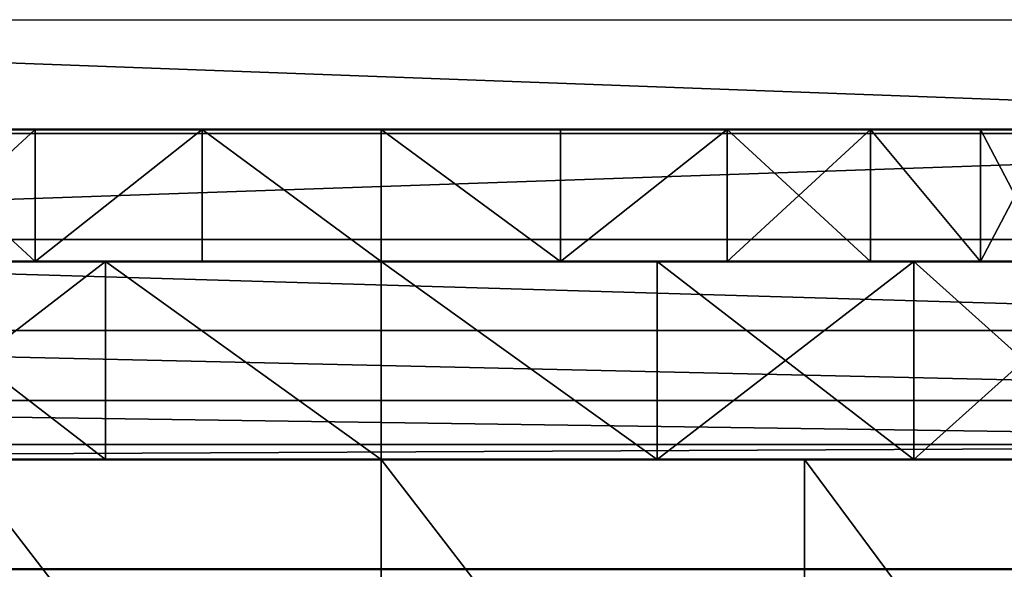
# Model space of a CAD drawing. Header units: millimetres. Extents: x -1 to 359, y -328 to 0.
# Tile 32 of 220: x 52.35 to 56.84, y -293 to -290.5. Entities that reach past the tile are written whole.
import ezdxf

# ---------------------------------------------------------------- set-up
doc = ezdxf.new("R2010")
doc.units = ezdxf.units.MM
doc.header["$MEASUREMENT"] = 0
doc.layers.add('0 Misc', color=7, linetype='Continuous', lineweight=35)
doc.layers.add('10 Raster Images', color=7, linetype='Continuous', lineweight=35)

msp = doc.modelspace()

# ---------------------------------------------------------------- linework, layer by layer
at = {"layer": '0 Misc', "color": 160, "linetype": 'Continuous', "lineweight": 25}
for p, q in [((57.0427, -291, 286.6847), (50.85, -291, 287.5)), ((57.15, -291, 287.5), (50.85, -291, 287.5)), ((56.728, -291, 285.925), (50.9573, -291, 286.6847)), ((57.0427, -291, 286.6847), (50.9573, -291, 286.6847)), ((57.15, -291, 287.5), (50.9573, -291, 288.3153)), ((57.0427, -291, 288.3153), (50.9573, -291, 288.3153)), ((56.2274, -291, 285.2726), (51.272, -291, 285.925)), ((56.728, -291, 285.925), (51.272, -291, 285.925)), ((57.0427, -291, 288.3153), (51.272, -291, 289.075)), ((56.728, -291, 289.075), (51.272, -291, 289.075)), ((55.575, -291, 284.772), (51.7726, -291, 285.2726)), ((56.2274, -291, 285.2726), (51.7726, -291, 285.2726)), ((56.728, -291, 289.075), (51.7726, -291, 289.7274)), ((56.2274, -291, 289.7274), (51.7726, -291, 289.7274)), ((54.8153, -291, 284.4573), (52.425, -291, 284.772)), ((55.575, -291, 284.772), (52.425, -291, 284.772)), ((56.2274, -291, 289.7274), (52.425, -291, 290.228)), ((55.575, -291, 290.228), (52.425, -291, 290.228)), ((54.8153, -291, 284.4573), (53.1847, -291, 284.4573)), ((55.575, -291, 290.228), (53.1847, -291, 290.5427)), ((54.8153, -291, 290.5427), (53.1847, -291, 290.5427)), ((53.1847, -291.6, 284.4573), (49.7998, -291.6, 285.075)), ((52.425, -291.6, 284.772), (49.7998, -291.6, 285.075)), ((52.425, -291.6, 290.228), (49.7998, -291.6, 289.925)), ((50.5705, -291.6, 284.0705), (54, -291.6, 284.35)), ((53.1847, -291.6, 284.4573), (50.5705, -291.6, 284.0705)), ((52.425, -291.6, 290.228), (50.5705, -291.6, 290.9295)), ((53.1847, -291.6, 290.5427), (50.5705, -291.6, 290.9295)), ((54, -291.6, 290.65), (50.5705, -291.6, 290.9295)), ((57.4295, -291.6, 290.9295), (50.5705, -291.6, 290.9295)), ((56.425, -291.6, 291.7002), (50.5705, -291.6, 290.9295)), ((56.425, -291.6, 283.2998), (50.5705, -291.6, 284.0705)), ((57.4295, -291.6, 284.0705), (50.5705, -291.6, 284.0705)), ((56.425, -291.6, 291.7002), (51.575, -291.6, 291.7002)), ((55.2553, -291.6, 282.8153), (51.575, -291.6, 283.2998)), ((56.425, -291.6, 283.2998), (51.575, -291.6, 283.2998)), ((56.425, -291.6, 291.7002), (52.7447, -291.6, 292.1847)), ((55.2553, -291.6, 292.1847), (52.7447, -291.6, 292.1847)), ((55.2553, -291.6, 282.8153), (52.7447, -291.6, 282.8153)), ((54, -291.6, 290.65), (57.4295, -291.6, 290.9295)), ((57.4295, -291.6, 284.0705), (54, -291.6, 284.35)), ((57.4295, -291.6, 284.0705), (54.8153, -291.6, 284.4573)), ((58.2002, -291.6, 285.075), (54.8153, -291.6, 284.4573)), ((57.4295, -291.6, 290.9295), (54.8153, -291.6, 290.5427)), ((58.2002, -291.6, 285.075), (55.575, -291.6, 284.772)), ((58.2002, -291.6, 289.925), (55.575, -291.6, 290.228)), ((57.4295, -291.6, 290.9295), (55.575, -291.6, 290.228)), ((58.2002, -291.6, 285.075), (56.2274, -291.6, 285.2726)), ((58.6847, -291.6, 286.2447), (56.2274, -291.6, 285.2726)), ((58.2002, -291.6, 289.925), (56.2274, -291.6, 289.7274)), ((58.6847, -291.6, 286.2447), (56.728, -291.6, 285.925)), ((58.6847, -291.6, 288.7553), (56.728, -291.6, 289.075)), ((58.2002, -291.6, 289.925), (56.728, -291.6, 289.075)), ((59.4932, -292.5, 281.1439), (47, -292.5, 282.3586)), ((61, -292.5, 282.3586), (47, -292.5, 282.3586)), ((54, -292.5, 282.65), (47, -292.5, 282.3586)), ((52.7447, -292.5, 282.8153), (47, -292.5, 282.3586)), ((52.7447, -292.5, 292.1847), (47, -292.5, 293.5)), ((54, -292.5, 292.35), (47, -292.5, 293.5)), ((59.4932, -292.5, 281.1439), (48.5068, -292.5, 281.1439)), ((55.9264, -292.5, 279.6873), (50.2194, -292.5, 280.2422)), ((57.7806, -292.5, 280.2422), (50.2194, -292.5, 280.2422)), ((59.4932, -292.5, 281.1439), (50.2194, -292.5, 280.2422)), ((55.9264, -292.5, 279.6873), (52.0736, -292.5, 279.6873)), ((61, -292.5, 282.3586), (54, -292.5, 282.65)), ((61, -292.5, 293.5), (54, -292.5, 292.35)), ((55.2553, -292.5, 282.8153), (61, -292.5, 282.3586)), ((61, -292.5, 293.5), (55.2553, -292.5, 292.1847)), ((56.425, -292.5, 283.2998), (61, -292.5, 282.3586)), ((61, -292.5, 293.5), (56.425, -292.5, 291.7002))]:
    msp.add_line(p, q, dxfattribs=at).dxf.unprotected_set("ltscale", 0)
at = {"layer": '0 Misc', "color": 160, "linetype": 'Continuous', "lineweight": 50}
for p, q in [((47, -292.5, 293.5), (61, -292.5, 293.5)), ((47, -293, 298), (61, -293, 298))]:
    msp.add_line(p, q, dxfattribs=at).dxf.unprotected_set("ltscale", 0)
at = {"layer": '0 Misc', "color": 160, "linetype": 'Continuous', "lineweight": 50, "extrusion": (0, -1, 0)}
for centre, radius in [((54, 290.65, 291), 3.15), ((54, 292.35, 291.6), 4.85), ((54, 290.65, 291.6), 3.15), ((54, 292.35, 292.5), 4.85)]:
    msp.add_circle(centre, radius, dxfattribs=at).dxf.unprotected_set("ltscale", 0)
at = {"layer": '0 Misc', "color": 160, "linetype": 'Continuous', "lineweight": 50, "extrusion": (0, 1, 0)}
msp.add_arc((-54, 289.5, -292.5), 10, 225.573, 314.427, dxfattribs=at).dxf.unprotected_set("ltscale", 0)
at = {"layer": '0 Misc', "color": 7, "lineweight": 25}
for points, invisible_edges in [([(346.5, -295, 12.5), (11.5, -1, 12.5), (11.5, -295, 12.5)], 1), ([(346.5, -295, 12.5), (346.5, -1, 12.5), (11.5, -1, 12.5)], 12), ([(346.5, -1, 0.5), (11.5, -295, 0.5), (11.5, -1, 0.5)], 1), ([(346.5, -1, 0.5), (346.5, -295, 0.5), (11.5, -295, 0.5)], 12), ([(346.5, -295, 331.5), (11.5, -1, 331.5), (11.5, -295, 331.5)], 1), ([(346.5, -295, 331.5), (346.5, -1, 331.5), (11.5, -1, 331.5)], 12), ([(61, -286.5, 298), (47, -293, 298), (61, -293, 298)], 1), ([(61, -286.5, 298), (47, -286.5, 298), (47, -293, 298)], 12)]:
    msp.add_3dface(points, dxfattribs=dict(at, invisible_edges=invisible_edges))
for points in [[(346.5, -1, 319.5), (11.5, -295, 319.5), (11.5, -1, 319.5)], [(11.5, -295, 319.5), (346.5, -1, 319.5), (62.9393, -257.4393, 319.5)], [(11.5, -295, 319.5), (62.9393, -257.4393, 319.5), (42.9393, -278.4393, 319.5)], [(346.5, -295, 319.5), (45.0607, -280.5607, 319.5), (45.299, -280.25, 319.5)], [(346.5, -295, 319.5), (45.299, -280.25, 319.5), (64, -281, 319.5)], [(346.5, -295, 319.5), (44.75, -280.799, 319.5), (45.0607, -280.5607, 319.5)], [(346.5, -295, 319.5), (44.3882, -280.9489, 319.5), (44.75, -280.799, 319.5)], [(346.5, -295, 319.5), (44, -281, 319.5), (44.3882, -280.9489, 319.5)], [(11.5, -295, 319.5), (44, -281, 319.5), (346.5, -295, 319.5)], [(47, -290.5, 295.5), (61, -290.5, 295.5), (61, -291.0176, 295.4319)], [(47, -291.0176, 295.4319), (47, -290.5, 295.5), (61, -291.0176, 295.4319)], [(47, -291.5, 295.2321), (47, -291.0176, 295.4319), (61, -291.0176, 295.4319)], [(61, -291.5, 295.2321), (47, -291.5, 295.2321), (61, -291.0176, 295.4319)], [(57.0427, -291, 286.6847), (50.9573, -291, 286.6847), (50.85, -291, 287.5)], [(57.0427, -291, 286.6847), (50.85, -291, 287.5), (57.15, -291, 287.5)], [(57.15, -291, 287.5), (50.85, -291, 287.5), (50.9573, -291, 288.3153)], [(56.728, -291, 285.925), (51.272, -291, 285.925), (50.9573, -291, 286.6847)], [(56.728, -291, 285.925), (50.9573, -291, 286.6847), (57.0427, -291, 286.6847)], [(57.15, -291, 287.5), (50.9573, -291, 288.3153), (57.0427, -291, 288.3153)], [(57.0427, -291, 288.3153), (50.9573, -291, 288.3153), (51.272, -291, 289.075)], [(56.2274, -291, 285.2726), (51.7726, -291, 285.2726), (51.272, -291, 285.925)], [(56.2274, -291, 285.2726), (51.272, -291, 285.925), (56.728, -291, 285.925)], [(57.0427, -291, 288.3153), (51.272, -291, 289.075), (56.728, -291, 289.075)], [(56.728, -291, 289.075), (51.272, -291, 289.075), (51.7726, -291, 289.7274)], [(51.7726, -291, 289.7274), (52.425, -291.6, 290.228), (52.425, -291, 290.228)], [(52.425, -291, 284.772), (51.7726, -291.6, 285.2726), (51.7726, -291, 285.2726)], [(52.425, -291, 284.772), (52.425, -291.6, 284.772), (51.7726, -291.6, 285.2726)], [(51.7726, -291, 289.7274), (51.7726, -291.6, 289.7274), (52.425, -291.6, 290.228)], [(55.575, -291, 284.772), (52.425, -291, 284.772), (51.7726, -291, 285.2726)], [(55.575, -291, 284.772), (51.7726, -291, 285.2726), (56.2274, -291, 285.2726)], [(56.728, -291, 289.075), (51.7726, -291, 289.7274), (56.2274, -291, 289.7274)], [(56.2274, -291, 289.7274), (51.7726, -291, 289.7274), (52.425, -291, 290.228)], [(52.425, -291.6, 290.228), (53.1847, -291.6, 290.5427), (53.1847, -291, 290.5427)], [(52.425, -291.6, 290.228), (53.1847, -291, 290.5427), (52.425, -291, 290.228)], [(53.1847, -291, 284.4573), (52.425, -291.6, 284.772), (52.425, -291, 284.772)], [(53.1847, -291, 284.4573), (53.1847, -291.6, 284.4573), (52.425, -291.6, 284.772)], [(54.8153, -291, 284.4573), (53.1847, -291, 284.4573), (52.425, -291, 284.772)], [(54.8153, -291, 284.4573), (52.425, -291, 284.772), (55.575, -291, 284.772)], [(56.2274, -291, 289.7274), (52.425, -291, 290.228), (55.575, -291, 290.228)], [(55.575, -291, 290.228), (52.425, -291, 290.228), (53.1847, -291, 290.5427)], [(53.1847, -291, 290.5427), (54, -291.6, 290.65), (54, -291, 290.65)], [(53.1847, -291, 290.5427), (53.1847, -291.6, 290.5427), (54, -291.6, 290.65)], [(54, -291.6, 284.35), (53.1847, -291.6, 284.4573), (53.1847, -291, 284.4573)], [(54, -291.6, 284.35), (53.1847, -291, 284.4573), (54, -291, 284.35)], [(53.1847, -291, 284.4573), (54.8153, -291, 284.4573), (54, -291, 284.35)], [(55.575, -291, 290.228), (53.1847, -291, 290.5427), (54.8153, -291, 290.5427)], [(54.8153, -291, 290.5427), (53.1847, -291, 290.5427), (54, -291, 290.65)], [(54, -291, 284.35), (54.8153, -291, 284.4573), (54.8153, -291.6, 284.4573)], [(54, -291, 290.65), (54.8153, -291.6, 290.5427), (54.8153, -291, 290.5427)], [(54.8153, -291.6, 284.4573), (54, -291.6, 284.35), (54, -291, 284.35)], [(54, -291, 290.65), (54, -291.6, 290.65), (54.8153, -291.6, 290.5427)], [(54.8153, -291.6, 284.4573), (54.8153, -291, 284.4573), (55.575, -291, 284.772)], [(55.575, -291.6, 284.772), (54.8153, -291.6, 284.4573), (55.575, -291, 284.772)], [(54.8153, -291.6, 290.5427), (55.575, -291.6, 290.228), (55.575, -291, 290.228)], [(54.8153, -291.6, 290.5427), (55.575, -291, 290.228), (54.8153, -291, 290.5427)], [(56.2274, -291, 285.2726), (55.575, -291.6, 284.772), (55.575, -291, 284.772)], [(56.2274, -291, 285.2726), (56.2274, -291.6, 285.2726), (55.575, -291.6, 284.772)], [(55.575, -291, 290.228), (56.2274, -291.6, 289.7274), (56.2274, -291, 289.7274)], [(55.575, -291, 290.228), (55.575, -291.6, 290.228), (56.2274, -291.6, 289.7274)], [(56.728, -291.6, 285.925), (56.2274, -291.6, 285.2726), (56.2274, -291, 285.2726)], [(56.728, -291.6, 285.925), (56.2274, -291, 285.2726), (56.728, -291, 285.925)], [(56.2274, -291, 289.7274), (56.728, -291.6, 289.075), (56.728, -291, 289.075)], [(56.2274, -291, 289.7274), (56.2274, -291.6, 289.7274), (56.728, -291.6, 289.075)], [(57.0427, -291, 286.6847), (56.728, -291.6, 285.925), (56.728, -291, 285.925)], [(56.728, -291, 289.075), (57.0427, -291.6, 288.3153), (57.0427, -291, 288.3153)], [(56.728, -291, 289.075), (56.728, -291.6, 289.075), (57.0427, -291.6, 288.3153)], [(57.0427, -291, 286.6847), (57.0427, -291.6, 286.6847), (56.728, -291.6, 285.925)], [(61, -291.5, 295.2321), (61, -291.9142, 294.9142), (47, -291.5, 295.2321)], [(47, -291.5, 295.2321), (61, -291.9142, 294.9142), (47, -291.9142, 294.9142)], [(53.1847, -291.6, 284.4573), (50.5705, -291.6, 284.0705), (49.7998, -291.6, 285.075)], [(53.1847, -291.6, 284.4573), (49.7998, -291.6, 285.075), (52.425, -291.6, 284.772)], [(52.425, -291.6, 284.772), (49.7998, -291.6, 285.075), (51.7726, -291.6, 285.2726)], [(51.7726, -291.6, 289.7274), (49.7998, -291.6, 289.925), (52.425, -291.6, 290.228)], [(52.425, -291.6, 290.228), (49.7998, -291.6, 289.925), (50.5705, -291.6, 290.9295)], [(50.5705, -291.6, 284.0705), (53.1847, -291.6, 284.4573), (54, -291.6, 284.35)], [(52.425, -291.6, 290.228), (50.5705, -291.6, 290.9295), (53.1847, -291.6, 290.5427)], [(53.1847, -291.6, 290.5427), (50.5705, -291.6, 290.9295), (54, -291.6, 290.65)], [(54, -291.6, 290.65), (50.5705, -291.6, 290.9295), (57.4295, -291.6, 290.9295)], [(57.4295, -291.6, 290.9295), (50.5705, -291.6, 290.9295), (56.425, -291.6, 291.7002)], [(56.425, -291.6, 291.7002), (50.5705, -291.6, 290.9295), (51.575, -291.6, 291.7002)], [(56.425, -291.6, 283.2998), (51.575, -291.6, 283.2998), (50.5705, -291.6, 284.0705)], [(56.425, -291.6, 283.2998), (50.5705, -291.6, 284.0705), (57.4295, -291.6, 284.0705)], [(57.4295, -291.6, 284.0705), (50.5705, -291.6, 284.0705), (54, -291.6, 284.35)], [(51.575, -291.6, 291.7002), (52.7447, -292.5, 292.1847), (52.7447, -291.6, 292.1847)], [(52.7447, -291.6, 282.8153), (51.575, -292.5, 283.2998), (51.575, -291.6, 283.2998)], [(52.7447, -291.6, 282.8153), (52.7447, -292.5, 282.8153), (51.575, -292.5, 283.2998)], [(51.575, -291.6, 291.7002), (51.575, -292.5, 291.7002), (52.7447, -292.5, 292.1847)], [(56.425, -291.6, 291.7002), (51.575, -291.6, 291.7002), (52.7447, -291.6, 292.1847)], [(55.2553, -291.6, 282.8153), (52.7447, -291.6, 282.8153), (51.575, -291.6, 283.2998)], [(55.2553, -291.6, 282.8153), (51.575, -291.6, 283.2998), (56.425, -291.6, 283.2998)], [(52.7447, -291.6, 292.1847), (54, -292.5, 292.35), (54, -291.6, 292.35)], [(54, -292.5, 282.65), (52.7447, -292.5, 282.8153), (52.7447, -291.6, 282.8153)], [(54, -292.5, 282.65), (52.7447, -291.6, 282.8153), (54, -291.6, 282.65)], [(52.7447, -291.6, 292.1847), (52.7447, -292.5, 292.1847), (54, -292.5, 292.35)], [(56.425, -291.6, 291.7002), (52.7447, -291.6, 292.1847), (55.2553, -291.6, 292.1847)], [(55.2553, -291.6, 292.1847), (52.7447, -291.6, 292.1847), (54, -291.6, 292.35)], [(52.7447, -291.6, 282.8153), (55.2553, -291.6, 282.8153), (54, -291.6, 282.65)], [(54, -291.6, 282.65), (55.2553, -291.6, 282.8153), (55.2553, -292.5, 282.8153)], [(54, -291.6, 292.35), (55.2553, -292.5, 292.1847), (55.2553, -291.6, 292.1847)], [(55.2553, -292.5, 282.8153), (54, -292.5, 282.65), (54, -291.6, 282.65)], [(54, -291.6, 292.35), (54, -292.5, 292.35), (55.2553, -292.5, 292.1847)], [(57.4295, -291.6, 284.0705), (54, -291.6, 284.35), (54.8153, -291.6, 284.4573)], [(57.4295, -291.6, 290.9295), (54.8153, -291.6, 290.5427), (54, -291.6, 290.65)], [(57.4295, -291.6, 284.0705), (54.8153, -291.6, 284.4573), (58.2002, -291.6, 285.075)], [(58.2002, -291.6, 285.075), (54.8153, -291.6, 284.4573), (55.575, -291.6, 284.772)], [(57.4295, -291.6, 290.9295), (55.575, -291.6, 290.228), (54.8153, -291.6, 290.5427)], [(55.2553, -292.5, 282.8153), (55.2553, -291.6, 282.8153), (56.425, -291.6, 283.2998)], [(56.425, -292.5, 283.2998), (55.2553, -292.5, 282.8153), (56.425, -291.6, 283.2998)], [(56.425, -292.5, 291.7002), (56.425, -291.6, 291.7002), (55.2553, -291.6, 292.1847)], [(55.2553, -292.5, 292.1847), (56.425, -292.5, 291.7002), (55.2553, -291.6, 292.1847)], [(58.2002, -291.6, 285.075), (55.575, -291.6, 284.772), (56.2274, -291.6, 285.2726)], [(58.2002, -291.6, 289.925), (56.2274, -291.6, 289.7274), (55.575, -291.6, 290.228)], [(58.2002, -291.6, 289.925), (55.575, -291.6, 290.228), (57.4295, -291.6, 290.9295)], [(58.2002, -291.6, 285.075), (56.2274, -291.6, 285.2726), (58.6847, -291.6, 286.2447)], [(58.6847, -291.6, 286.2447), (56.2274, -291.6, 285.2726), (56.728, -291.6, 285.925)], [(58.2002, -291.6, 289.925), (56.728, -291.6, 289.075), (56.2274, -291.6, 289.7274)], [(57.4295, -291.6, 284.0705), (56.425, -292.5, 283.2998), (56.425, -291.6, 283.2998)], [(57.4295, -291.6, 290.9295), (56.425, -291.6, 291.7002), (57.4295, -292.5, 290.9295)], [(57.4295, -292.5, 290.9295), (56.425, -291.6, 291.7002), (56.425, -292.5, 291.7002)], [(57.4295, -291.6, 284.0705), (57.4295, -292.5, 284.0705), (56.425, -292.5, 283.2998)], [(58.6847, -291.6, 286.2447), (56.728, -291.6, 285.925), (57.0427, -291.6, 286.6847)], [(58.6847, -291.6, 288.7553), (57.0427, -291.6, 288.3153), (56.728, -291.6, 289.075)], [(58.6847, -291.6, 288.7553), (56.728, -291.6, 289.075), (58.2002, -291.6, 289.925)], [(47, -291.9142, 294.9142), (61, -291.9142, 294.9142), (61, -292.2321, 294.5)], [(47, -292.2321, 294.5), (47, -291.9142, 294.9142), (61, -292.2321, 294.5)], [(61, -292.4319, 294.0176), (47, -292.2321, 294.5), (61, -292.2321, 294.5)], [(61, -292.4319, 294.0176), (47, -292.4319, 294.0176), (47, -292.2321, 294.5)], [(47, -292.5, 293.5), (47, -292.4319, 294.0176), (61, -292.4319, 294.0176)], [(47, -292.5, 293.5), (61, -292.4319, 294.0176), (61, -292.5, 293.5)], [(59.4932, -292.5, 281.1439), (48.5068, -292.5, 281.1439), (47, -292.5, 282.3586)], [(59.4932, -292.5, 281.1439), (47, -292.5, 282.3586), (61, -292.5, 282.3586)], [(61, -292.5, 282.3586), (47, -292.5, 282.3586), (54, -292.5, 282.65)], [(54, -292.5, 282.65), (47, -292.5, 282.3586), (52.7447, -292.5, 282.8153)], [(52.7447, -292.5, 282.8153), (47, -292.5, 282.3586), (51.575, -292.5, 283.2998)], [(51.575, -292.5, 291.7002), (47, -292.5, 293.5), (52.7447, -292.5, 292.1847)], [(52.7447, -292.5, 292.1847), (47, -292.5, 293.5), (54, -292.5, 292.35)], [(61, -292.5, 293.5), (54, -292.5, 292.35), (47, -292.5, 293.5)], [(59.4932, -292.5, 281.1439), (50.2194, -292.5, 280.2422), (48.5068, -292.5, 281.1439)], [(55.9264, -292.5, 279.6873), (52.0736, -292.5, 279.6873), (50.2194, -292.5, 280.2422)], [(55.9264, -292.5, 279.6873), (50.2194, -292.5, 280.2422), (57.7806, -292.5, 280.2422)], [(57.7806, -292.5, 280.2422), (50.2194, -292.5, 280.2422), (59.4932, -292.5, 281.1439)], [(54, -292.5, 279.5), (54, -295, 279.5), (52.0736, -292.5, 279.6873)], [(52.0736, -292.5, 279.6873), (54, -295, 279.5), (52.0736, -295, 279.6873)], [(52.0736, -292.5, 279.6873), (55.9264, -292.5, 279.6873), (54, -292.5, 279.5)], [(55.9264, -292.5, 279.6873), (55.9264, -295, 279.6873), (54, -292.5, 279.5)], [(54, -292.5, 279.5), (55.9264, -295, 279.6873), (54, -295, 279.5)], [(55.2553, -292.5, 282.8153), (61, -292.5, 282.3586), (54, -292.5, 282.65)], [(61, -292.5, 293.5), (55.2553, -292.5, 292.1847), (54, -292.5, 292.35)], [(56.425, -292.5, 283.2998), (61, -292.5, 282.3586), (55.2553, -292.5, 282.8153)], [(61, -292.5, 293.5), (56.425, -292.5, 291.7002), (55.2553, -292.5, 292.1847)], [(57.7806, -292.5, 280.2422), (57.7806, -295, 280.2422), (55.9264, -292.5, 279.6873)], [(55.9264, -292.5, 279.6873), (57.7806, -295, 280.2422), (55.9264, -295, 279.6873)], [(57.4295, -292.5, 284.0705), (61, -292.5, 282.3586), (56.425, -292.5, 283.2998)], [(61, -292.5, 293.5), (57.4295, -292.5, 290.9295), (56.425, -292.5, 291.7002)], [(47, -293, 298), (47, -293.5176, 297.9319), (61, -293.5176, 297.9319)], [(47, -293, 298), (61, -293.5176, 297.9319), (61, -293, 298)]]:
    msp.add_3dface(points, dxfattribs=at)
at = {"layer": '10 Raster Images', "color": 160, "linetype": 'Continuous', "lineweight": 25}
for p, q in [((51.7726, -291, 285.2726), (52.425, -291, 284.772)), ((52.425, -291, 290.228), (51.7726, -291, 289.7274)), ((52.425, -291, 284.772), (53.1847, -291, 284.4573)), ((53.1847, -291, 290.5427), (52.425, -291, 290.228)), ((53.1847, -291, 284.4573), (54, -291, 284.35)), ((54, -291, 290.65), (53.1847, -291, 290.5427)), ((54, -291, 284.35), (54.8153, -291, 284.4573)), ((54.8153, -291, 290.5427), (54, -291, 290.65)), ((54.8153, -291, 284.4573), (55.575, -291, 284.772)), ((55.575, -291, 290.228), (54.8153, -291, 290.5427)), ((55.575, -291, 284.772), (56.2274, -291, 285.2726)), ((56.2274, -291, 289.7274), (55.575, -291, 290.228)), ((56.2274, -291, 285.2726), (56.728, -291, 285.925)), ((56.728, -291, 289.075), (56.2274, -291, 289.7274)), ((56.728, -291, 285.925), (57.0427, -291, 286.6847)), ((57.0427, -291, 288.3153), (56.728, -291, 289.075)), ((52.7447, -291.6, 292.1847), (51.575, -291.6, 291.7002)), ((51.575, -291.6, 283.2998), (52.7447, -291.6, 282.8153)), ((52.425, -291.6, 284.772), (51.7726, -291.6, 285.2726)), ((51.7726, -291.6, 289.7274), (52.425, -291.6, 290.228)), ((53.1847, -291.6, 284.4573), (52.425, -291.6, 284.772)), ((52.425, -291.6, 290.228), (53.1847, -291.6, 290.5427)), ((54, -291.6, 292.35), (52.7447, -291.6, 292.1847)), ((52.7447, -291.6, 282.8153), (54, -291.6, 282.65)), ((54, -291.6, 284.35), (53.1847, -291.6, 284.4573)), ((53.1847, -291.6, 290.5427), (54, -291.6, 290.65)), ((55.2553, -291.6, 292.1847), (54, -291.6, 292.35)), ((54, -291.6, 282.65), (55.2553, -291.6, 282.8153)), ((54.8153, -291.6, 284.4573), (54, -291.6, 284.35)), ((54, -291.6, 290.65), (54.8153, -291.6, 290.5427)), ((55.575, -291.6, 284.772), (54.8153, -291.6, 284.4573)), ((54.8153, -291.6, 290.5427), (55.575, -291.6, 290.228)), ((56.425, -291.6, 291.7002), (55.2553, -291.6, 292.1847)), ((55.2553, -291.6, 282.8153), (56.425, -291.6, 283.2998)), ((56.2274, -291.6, 285.2726), (55.575, -291.6, 284.772)), ((55.575, -291.6, 290.228), (56.2274, -291.6, 289.7274)), ((56.728, -291.6, 285.925), (56.2274, -291.6, 285.2726)), ((56.2274, -291.6, 289.7274), (56.728, -291.6, 289.075)), ((57.4295, -291.6, 290.9295), (56.425, -291.6, 291.7002)), ((56.425, -291.6, 283.2998), (57.4295, -291.6, 284.0705)), ((57.0427, -291.6, 286.6847), (56.728, -291.6, 285.925)), ((56.728, -291.6, 289.075), (57.0427, -291.6, 288.3153)), ((61, -292.5, 293.5), (47, -292.5, 293.5)), ((52.7447, -292.5, 282.8153), (51.575, -292.5, 283.2998)), ((51.575, -292.5, 291.7002), (52.7447, -292.5, 292.1847)), ((52.0736, -292.5, 279.6873), (54, -292.5, 279.5)), ((54, -292.5, 282.65), (52.7447, -292.5, 282.8153)), ((52.7447, -292.5, 292.1847), (54, -292.5, 292.35)), ((54, -292.5, 279.5), (55.9264, -292.5, 279.6873)), ((55.2553, -292.5, 282.8153), (54, -292.5, 282.65)), ((54, -292.5, 292.35), (55.2553, -292.5, 292.1847)), ((56.425, -292.5, 283.2998), (55.2553, -292.5, 282.8153)), ((55.2553, -292.5, 292.1847), (56.425, -292.5, 291.7002)), ((55.9264, -292.5, 279.6873), (57.7806, -292.5, 280.2422)), ((57.4295, -292.5, 284.0705), (56.425, -292.5, 283.2998)), ((56.425, -292.5, 291.7002), (57.4295, -292.5, 290.9295))]:
    msp.add_line(p, q, dxfattribs=at).dxf.unprotected_set("ltscale", 0)

doc.saveas('drawing.dxf')
